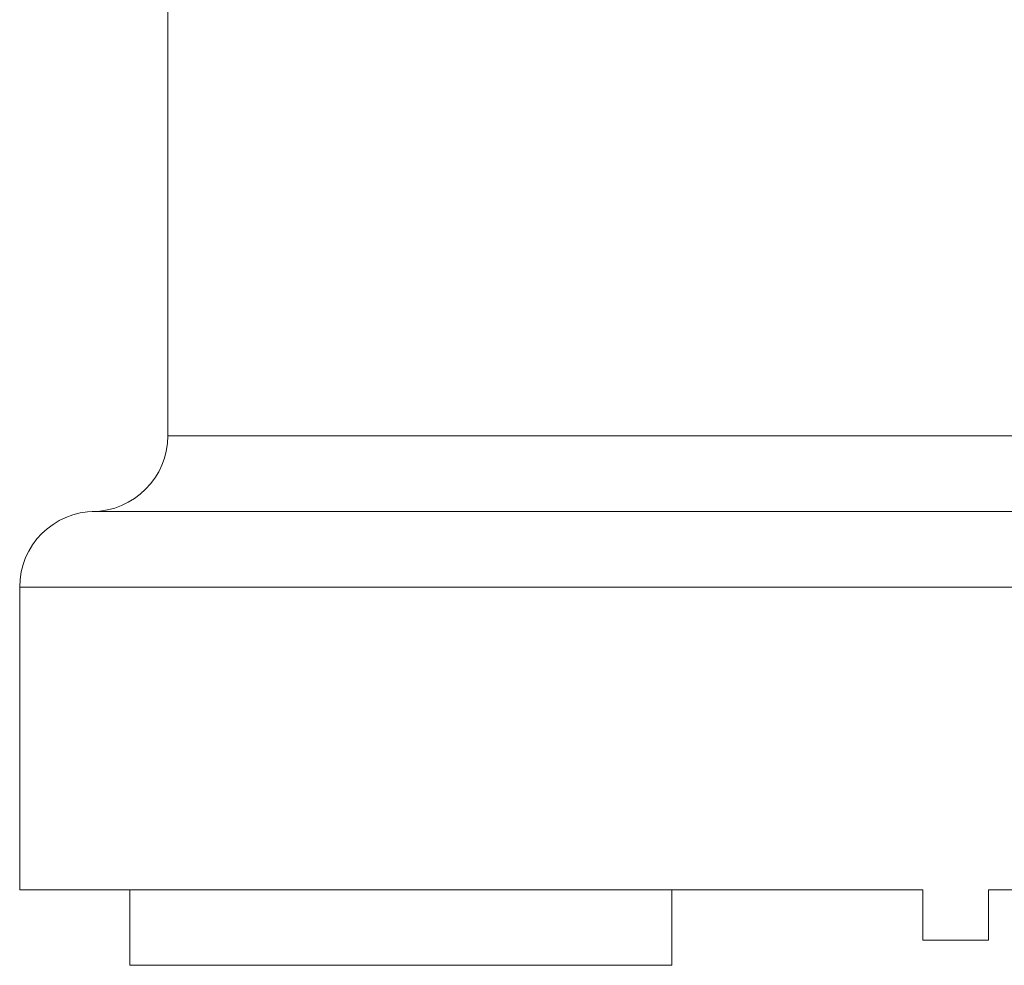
# Model space of a CAD drawing. Header units: inches. Extents: x 1 to 15.9, y 0.2 to 10.7.
# Tile 21 of 26: x 12.9 to 14.5, y 4 to 5.5. Entities that reach past the tile are written whole.
import ezdxf

# ---------------------------------------------------------------- set-up
doc = ezdxf.new("R2010")
doc.units = ezdxf.units.IN
doc.header["$MEASUREMENT"] = 0

msp = doc.modelspace()

# ---------------------------------------------------------------- linework, layer by layer
at = {"color": 7, "linetype": 'Continuous', "lineweight": 15}
for p, q in [((13.1725, 5.9909), (13.1725, 4.8609)), ((13.0525, 4.7409), (15.7925, 4.7409)), ((12.9375, 4.6209), (12.9375, 4.1409)), ((12.9375, 4.1409), (14.3705, 4.1409)), ((13.1125, 4.1409), (13.1125, 4.0209)), ((13.9725, 4.0209), (13.9725, 4.1409)), ((14.3705, 4.0609), (14.3705, 4.1409)), ((14.4745, 4.0609), (14.4745, 4.1409)), ((14.4745, 4.1409), (15.9075, 4.1409)), ((14.4745, 4.0609), (14.3705, 4.0609)), ((13.1125, 4.0209), (13.9725, 4.0209))]:
    msp.add_line(p, q, dxfattribs=at)
at = {"color": 8, "linetype": 'Continuous', "lineweight": 15}
for p, q in [((13.1725, 4.8609), (15.6725, 4.8609)), ((12.9375, 4.6209), (15.9075, 4.6209))]:
    msp.add_line(p, q, dxfattribs=at)
at = {"color": 7, "linetype": 'Continuous', "lineweight": 15}
for centre, start, end in [((13.0525, 4.8609), 270, 0), ((13.0575, 4.6209), 90, 180)]:
    msp.add_arc(centre, 0.12, start, end, dxfattribs=at)

doc.saveas('drawing.dxf')
